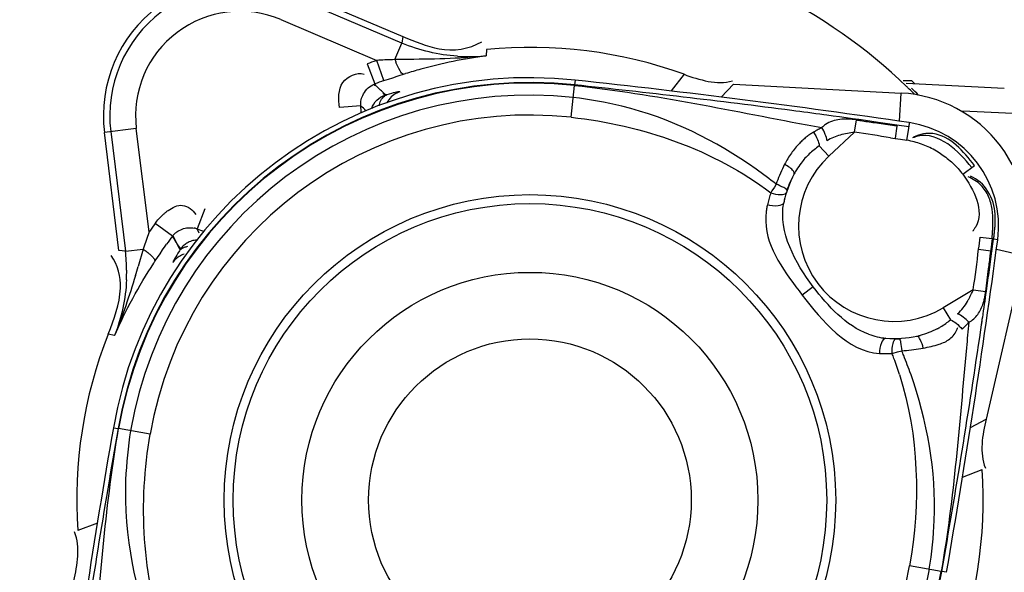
# Model space of a CAD drawing. Header units: inches. Extents: x 22575 to 24734, y 6028 to 6659.
# Tile 24 of 163: x 24488.71 to 24493.21, y 6366.53 to 6369.07. Entities that reach past the tile are written whole.
import ezdxf

# ---------------------------------------------------------------- set-up
doc = ezdxf.new("R2010")
doc.units = ezdxf.units.IN
doc.header["$LTSCALE"] = 0.5
doc.header["$MEASUREMENT"] = 0

# ---------------------------------------------------------------- blocks, each defined once
blk = doc.blocks.new('Flygt Large 14 MGD')
at = {"color": 6, "linetype": 'Continuous'}
for p, q in [((24496.0159, 6489.6202), (24496.0379, 6489.6164)), ((24496.0402, 6489.616), (24496.1848, 6489.5909)), ((24499.9027, 6489.3942), (24499.9924, 6489.4293)), ((24495.9427, 6489.1836), (24495.8529, 6489.1485)), ((24499.6606, 6488.987), (24499.8052, 6488.9618)), ((24495.9064, 6488.956), (24495.8346, 6488.9181)), ((24499.8294, 6488.9576), (24499.8075, 6488.9614)), ((24496.2409, 6488.6104), (24496.221, 6488.6046)), ((24495.859, 6488.5092), (24495.8507, 6488.4518)), ((24499.8238, 6488.5346), (24499.8529, 6488.5288)), ((24495.8551, 6488.483), (24495.8506, 6488.4518)), ((24495.8363, 6488.3327), (24495.8233, 6488.2296)), ((24495.8934, 6488.3251), (24495.8363, 6488.3327)), ((24496.6259, 6488.3117), (24496.6764, 6488.3497)), ((24495.8196, 6488.2332), (24495.8079, 6488.1481)), ((24499.6442, 6488.2033), (24499.6388, 6488.1951)), ((24499.6924, 6488.1387), (24499.7164, 6488.2192)), ((24495.6619, 6488.1704), (24495.7879, 6488.1413)), ((24495.869, 6488.1394), (24495.8133, 6488.1466)), ((24499.5269, 6488.1325), (24499.5227, 6488.1388)), ((24499.5284, 6488.1345), (24499.5245, 6488.1415)), ((24499.5353, 6488.1197), (24499.5269, 6488.1325)), ((24499.5359, 6488.1206), (24499.5284, 6488.1345)), ((24499.7742, 6488.1487), (24499.6924, 6488.1387)), ((24499.8415, 6487.6008), (24499.7742, 6488.1487)), ((24499.7742, 6488.1487), (24499.8041, 6488.1449)), ((24495.7818, 6488.0966), (24495.8005, 6488.0941)), ((24495.8625, 6488.0845), (24495.8075, 6488.0906)), ((24499.5394, 6488.1132), (24499.5353, 6488.1197)), ((24499.5396, 6488.1135), (24499.5359, 6488.1206)), ((24499.5573, 6488.0777), (24499.5396, 6488.1135)), ((24499.4107, 6487.9549), (24499.4454, 6488.0469)), ((24499.4359, 6488.0654), (24499.4454, 6488.0469)), ((24499.6662, 6488.0605), (24499.7244, 6487.5865)), ((24495.9418, 6487.7962), (24495.8887, 6487.7562)), ((24496.2722, 6487.6285), (24496.2517, 6487.6317)), ((24496.4368, 6487.6039), (24496.4285, 6487.5469)), ((24499.7244, 6487.5865), (24499.8705, 6487.6044)), ((24496.1864, 6487.5596), (24496.1892, 6487.5783)), ((24496.2311, 6487.5532), (24496.2243, 6487.424)), ((24496.2431, 6487.5705), (24496.3282, 6487.5583)), ((24496.3257, 6487.5628), (24496.3463, 6487.5598)), ((24496.3257, 6487.5628), (24496.3463, 6487.5597)), ((24496.6203, 6487.5764), (24496.5861, 6487.5823)), ((24496.6202, 6487.576), (24496.5861, 6487.5823)), ((24495.6394, 6487.5214), (24495.941, 6487.5076)), ((24496.5641, 6487.5255), (24496.5783, 6487.5236)), ((24497.7338, 6487.5342), (24497.7182, 6487.3892)), ((24498.6969, 6487.4828), (24498.7949, 6487.4908)), ((24496.9907, 6487.3839), (24497.0469, 6487.4425)), ((24497.2172, 6487.338), (24497.2757, 6487.4146)), ((24498.5842, 6487.4329), (24498.5898, 6487.4273)), ((24498.5872, 6487.4339), (24498.5921, 6487.4281)), ((24498.5898, 6487.4273), (24498.5937, 6487.4234)), ((24498.5921, 6487.4281), (24498.5956, 6487.424)), ((24495.7517, 6487.4034), (24496.2, 6487.3799)), ((24496.1749, 6487.3677), (24496.1605, 6487.382)), ((24496.1749, 6487.3677), (24496.2138, 6487.3677)), ((24497.7156, 6487.3647), (24497.718, 6487.3869)), ((24498.5907, 6487.3672), (24498.5707, 6487.3603)), ((24498.628, 6487.3881), (24498.6333, 6487.3825)), ((24498.6304, 6487.389), (24498.6364, 6487.3837)), ((24498.5011, 6487.3378), (24498.4917, 6487.3349)), ((24498.5209, 6487.344), (24498.5011, 6487.3378)), ((24498.5707, 6487.3603), (24498.5508, 6487.3536)), ((24499.0626, 6487.0877), (24498.623, 6487.2743)), ((24498.1213, 6487.2239), (24498.1238, 6487.2535)), ((24498.5406, 6487.2707), (24498.5084, 6487.1948)), ((24498.5038, 6487.165), (24498.5084, 6487.1948)), ((24498.5084, 6487.1948), (24499.0165, 6486.9791))]:
    blk.add_line(p, q, dxfattribs=at)
at = {"color": 7, "linetype": 'Continuous'}
for p, q in [((24496.0379, 6489.6164), (24496.0402, 6489.616)), ((24499.8075, 6488.9614), (24499.8052, 6488.9618)), ((24495.6619, 6488.1704), (24495.8346, 6488.9181)), ((24496.0311, 6488.4078), (24495.9978, 6488.4632)), ((24495.8934, 6488.3251), (24496.0311, 6488.4078)), ((24499.6274, 6488.1778), (24499.6158, 6488.1604)), ((24499.6388, 6488.1951), (24499.6274, 6488.1778)), ((24495.8079, 6488.1481), (24495.8005, 6488.0941)), ((24499.6158, 6488.1604), (24499.6039, 6488.143)), ((24499.6867, 6488.121), (24499.6924, 6488.1387)), ((24499.8041, 6488.1449), (24499.8705, 6487.6044)), ((24495.8075, 6488.0906), (24495.8087, 6488.1033)), ((24495.8087, 6488.1033), (24495.8099, 6488.1158)), ((24495.8099, 6488.1158), (24495.8112, 6488.1282)), ((24499.6751, 6488.0862), (24499.6809, 6488.1035)), ((24499.6809, 6488.1035), (24499.6867, 6488.121)), ((24499.5594, 6488.0803), (24499.6384, 6488.022)), ((24499.6478, 6488.0347), (24499.654, 6488.0433)), ((24499.654, 6488.0433), (24499.6601, 6488.0519)), ((24499.6601, 6488.0519), (24499.6662, 6488.0605)), ((24496.8041, 6487.8549), (24496.8151, 6487.8724)), ((24496.8151, 6487.8724), (24496.8203, 6487.8808)), ((24496.7958, 6487.8418), (24496.8041, 6487.8549)), ((24496.5543, 6487.7135), (24496.4368, 6487.6039)), ((24496.5984, 6487.6662), (24496.5543, 6487.7135)), ((24496.1971, 6487.6405), (24496.1878, 6487.586)), ((24496.2274, 6487.6355), (24496.197, 6487.6405)), ((24496.2517, 6487.6317), (24496.2274, 6487.6355)), ((24496.2432, 6487.5761), (24496.2516, 6487.6315)), ((24496.1892, 6487.5783), (24496.2431, 6487.5705)), ((24496.9907, 6487.3839), (24496.2243, 6487.424)), ((24497.7182, 6487.3892), (24497.718, 6487.3869)), ((24498.5907, 6487.3672), (24498.623, 6487.2743)), ((24498.6676, 6487.2904), (24498.6333, 6487.3825)), ((24498.6379, 6487.2796), (24498.6478, 6487.2831)), ((24498.6478, 6487.2831), (24498.6577, 6487.2867)), ((24498.6577, 6487.2867), (24498.6677, 6487.2904)), ((24499.0051, 6486.9522), (24498.5038, 6487.165))]:
    blk.add_line(p, q, dxfattribs=at)
for points in [[(24496.1444, 6488.5966), (24496.1335, 6488.5947), (24496.1227, 6488.5927)], [(24496.1661, 6488.5997), (24496.1552, 6488.5982), (24496.1444, 6488.5966)], [(24496.199, 6488.6031), (24496.188, 6488.6022), (24496.177, 6488.601), (24496.1661, 6488.5997)], [(24496.221, 6488.6046), (24496.2099, 6488.6039), (24496.199, 6488.6031)], [(24496.3228, 6488.617), (24496.3164, 6488.6173), (24496.31, 6488.6175), (24496.3036, 6488.6177), (24496.2972, 6488.6178), (24496.2907, 6488.6178), (24496.2844, 6488.6178), (24496.278, 6488.6177), (24496.2716, 6488.6176), (24496.2652, 6488.6174)], [(24496.2456, 6488.5499), (24496.2444, 6488.5499), (24496.2432, 6488.5499), (24496.242, 6488.5499), (24496.2407, 6488.5499), (24496.2395, 6488.5499), (24496.2383, 6488.5498), (24496.2371, 6488.5498), (24496.2358, 6488.5497), (24496.2346, 6488.5497)], [(24495.9449, 6488.506), (24495.9414, 6488.5028), (24495.938, 6488.4994), (24495.9346, 6488.4961), (24495.9311, 6488.4927), (24495.9277, 6488.4892), (24495.9242, 6488.4857), (24495.9207, 6488.482), (24495.9173, 6488.4783), (24495.9138, 6488.4745)], [(24495.8112, 6488.1282), (24495.8126, 6488.1405), (24495.8133, 6488.1466)], [(24499.6039, 6488.143), (24499.5919, 6488.1257), (24499.5859, 6488.1171)], [(24499.6662, 6488.0605), (24499.6692, 6488.069), (24499.6751, 6488.0862)], [(24499.6384, 6488.0219), (24499.6416, 6488.0262), (24499.6478, 6488.0347)], [(24496.5861, 6487.5823), (24496.5905, 6487.5845), (24496.5948, 6487.5867), (24496.5991, 6487.589), (24496.6034, 6487.5913), (24496.6078, 6487.5936), (24496.6121, 6487.5961), (24496.6164, 6487.5985), (24496.6207, 6487.601), (24496.625, 6487.6035)], [(24498.623, 6487.2743), (24498.6279, 6487.2761), (24498.6379, 6487.2796)]]:
    blk.add_lwpolyline(points, dxfattribs=at)
at = {"color": 6, "linetype": 'Continuous'}
for points in [[(24496.2652, 6488.6174), (24496.2605, 6488.616), (24496.2409, 6488.6104)], [(24499.5273, 6488.147), (24499.5337, 6488.1572), (24499.5393, 6488.1663), (24499.544, 6488.1742), (24499.5478, 6488.1809), (24499.5508, 6488.1865), (24499.5532, 6488.1912), (24499.5549, 6488.1951), (24499.556, 6488.1981), (24499.5565, 6488.2003)], [(24499.5594, 6488.0803), (24499.5555, 6488.087), (24499.5515, 6488.0936), (24499.5475, 6488.1002), (24499.5435, 6488.1067), (24499.5394, 6488.1132)], [(24496.8203, 6487.8808), (24496.8222, 6487.8868), (24496.8241, 6487.8929), (24496.826, 6487.899), (24496.8278, 6487.9052), (24496.8295, 6487.9113), (24496.8312, 6487.9175), (24496.8328, 6487.9237), (24496.8343, 6487.93), (24496.8358, 6487.9362)], [(24496.7573, 6487.7506), (24496.7623, 6487.7606), (24496.7672, 6487.7707), (24496.7718, 6487.7808), (24496.7762, 6487.7909), (24496.7805, 6487.8011), (24496.7846, 6487.8112), (24496.7885, 6487.8214), (24496.7922, 6487.8316), (24496.7958, 6487.8418)], [(24498.5188, 6487.4183), (24498.5206, 6487.4181), (24498.5237, 6487.4183), (24498.528, 6487.4189), (24498.5334, 6487.42), (24498.5401, 6487.4214), (24498.548, 6487.4233), (24498.5569, 6487.4256), (24498.5669, 6487.4284), (24498.578, 6487.4317)], [(24498.5508, 6487.3536), (24498.5308, 6487.3471), (24498.5209, 6487.344)]]:
    blk.add_lwpolyline(points, dxfattribs=at)
for centre, radius in [((24500.4817, 6497.6747), 16.5354), ((24500.4817, 6497.6747), 13.0393), ((24497.9227, 6489.2889), 1.3583), ((24497.9227, 6489.2889), 1.0433), ((24497.9227, 6489.2889), 0.7382)]:
    blk.add_circle(centre, radius, dxfattribs=at)
at = {"color": 7, "linetype": 'Continuous'}
blk.add_circle((24497.9227, 6489.2889), 1.3993, dxfattribs=at)
at = {"color": 6, "linetype": 'Continuous'}
for centre, radius, start, end in [((24500.4817, 6497.6747), 16.5917, 117.49465, 109.75854), ((24500.4817, 6497.0055), 13.8976, 91.9859, 268.01409), ((24500.4817, 6497.6747), 13.2284, 91.5783, 88.4217), ((24500.4827, 6497.6665), 13.2319, 193.62745, 269.36225), ((24497.9227, 6489.2889), 1.8554, 83.8564, 170.1436), ((24497.9227, 6489.2889), 1.764, 83.8565, 170.1435), ((24461.0344, 6495.6981), 39.3763, 350.14353, 352.38671), ((24460.204, 6495.9299), 40.2118, 350.02067, 351.61881), ((24534.811, 6482.8797), 39.3763, 170.14353, 172.38671), ((24535.6413, 6482.648), 40.2118, 170.02067, 171.61881), ((24497.9227, 6489.2889), 1.764, 263.8565, 350.1435), ((24497.9227, 6489.2889), 1.9353, 263.8565, 350.1435), ((24497.9227, 6489.2889), 1.8554, 263.8564, 350.1436), ((24498.1531, 6489.4064), 2.0919, 199.403, 201.8743), ((24497.8172, 6489.2196), 1.6648, 197.6847, 200.3719), ((24498.1666, 6489.4117), 2.1064, 201.8721, 202.5305), ((24497.8098, 6489.2169), 1.6568, 200.3733, 201.2143), ((24469.9574, 6490.9959), 26.0786, 354.45175, 354.70998), ((24496.2328, 6488.1658), 0.3811, 102.2703, 104.5619), ((24496.2679, 6488.2594), 0.2892, 76.8277, 84.972), ((24496.2628, 6488.2381), 0.3111, 69.3523, 76.8067), ((24496.0898, 6488.4527), 0.1339, 156.626, 160.4128), ((24496.2193, 6488.2014), 0.3429, 120.9338, 130.221), ((24496.2208, 6488.1988), 0.3458, 117.8586, 120.9361), ((24531.622, 6483.2685), 36.145, 171.7551, 171.94684), ((24496.2562, 6488.0332), 0.4371, 313, 121), ((24496.1413, 6488.2953), 0.3072, 165.9034, 169.3604), ((24496.0982, 6488.3061), 0.2628, 162.0243, 165.9082), ((24532.5987, 6483.1302), 37.1314, 171.94669, 172.10079), ((24496.1903, 6488.286), 0.3571, 169.3567, 172.4844), ((24526.0592, 6484.269), 30.4373, 172.34196, 172.69444), ((24500.5582, 6488.2437), 0.7898, 177.401, 180.5693), ((24501.1869, 6487.5393), 5.4079, 172.6671, 173.331), ((24512.5661, 6484.4217), 13.3991, 163.35028, 163.53585), ((24500.5469, 6488.2434), 0.7784, 180.5595, 186.9894), ((24499.4747, 6488.2554), 0.0987, 316.4725, 326.0631), ((24500.4817, 6497.6747), 12.8826, 227.58129, 255.64449), ((24498.9393, 6487.805), 3.1446, 173.3837, 173.7651), ((24499.075, 6487.728), 3.2323, 172.6873, 173.6677), ((24496.2562, 6488.0332), 0.4786, 172.3867, 261.6133), ((24499.2495, 6487.5281), 0.5545, 69.3085, 72.7414), ((24499.4774, 6488.1312), 0.0902, 249.2652, 258.1541), ((24496.5379, 6488.0053), 0.3059, 354.1543, 1.2017), ((24496.5412, 6488.005), 0.3025, 346.8647, 350.5399), ((24496.5408, 6488.005), 0.3029, 350.5409, 354.146), ((24498.109, 6489.4919), 2.1089, 231.4874, 234.5852), ((24496.3897, 6487.9665), 0.3665, 322.7644, 328.783), ((24496.3783, 6487.9735), 0.38, 328.7667, 331.7324), ((24496.4023, 6487.9568), 0.3507, 313.6621, 322.7764), ((24496.271, 6488.0487), 0.4152, 236.2463, 245.6428), ((24496.4077, 6487.9513), 0.3429, 303.7785, 313.6409), ((24496.2667, 6488.0387), 0.4043, 245.6242, 255.2044), ((24496.2627, 6488.0243), 0.3894, 255.2281, 260.2879), ((24496.4647, 6487.8684), 0.3098, 308.6887, 312.4895), ((24496.4487, 6487.8858), 0.3334, 312.4903, 316.0982), ((24500.9267, 6518.1983), 30.922, 261.34281, 261.6512), ((24496.4861, 6487.8399), 0.2741, 300.4312, 304.6708), ((24496.477, 6487.853), 0.2901, 304.6727, 308.6874), ((24499.2495, 6487.5281), 0.5964, 247, 7), ((24501.9296, 6526.5149), 39.3763, 261.61329, 263.85647), ((24496.8386, 6491.0439), 3.5186, 260.2574, 260.9388), ((24497.3247, 6494.0915), 6.6047, 260.93845, 261.30061), ((24501.3698, 6522.9559), 35.7548, 261.89398, 262.27575), ((24494.4406, 6474.9651), 12.7379, 81.11533, 81.39601), ((24495.6704, 6482.8601), 4.7477, 80.8125, 81.0631), ((24496.5043, 6487.6629), 0.1148, 304.5452, 315.4308), ((24499.2495, 6487.5281), 0.4785, 247, 7), ((24501.1901, 6521.633), 34.4198, 262.30001, 262.54512), ((24502.0019, 6527.9564), 40.7951, 262.56692, 263.97224), ((24499.3014, 6488.1391), 0.8923, 225.2587, 227.3549), ((24499.2495, 6487.5281), 0.5545, 181.2585, 184.6915), ((24498.4883, 6487.5122), 0.0988, 314.2607, 334.2479), ((24497.9168, 6489.1858), 2.4925, 224.6875, 225.7147), ((24497.9346, 6489.185), 2.4941, 224.742, 225.516), ((24498.4885, 6487.5121), 0.0985, 287.8868, 296.6482), ((24498.4882, 6487.5123), 0.0989, 296.7417, 314.2123), ((24499.2893, 6488.1303), 0.9918, 225.4628, 228.3664), ((24497.9356, 6489.186), 2.4954, 225.5159, 225.8665), ((24497.765, 6489.7137), 2.4873, 285.3272, 286.9881), ((24497.8103, 6489.5393), 2.3071, 277.8093, 285.3872), ((24498.1312, 6487.1234), 0.4351, 19.7971, 21.5662), ((24498.4568, 6490.1662), 2.8967, 272.5691, 273.2876), ((24498.2004, 6486.4748), 0.7825, 86.024, 95.6183), ((24498.4383, 6493.628), 6.3581, 270.56603, 270.92152), ((24498.4526, 6490.2595), 2.99, 271.6859, 272.57)]:
    blk.add_arc(centre, radius, start, end, dxfattribs=at)
at = {"color": 7, "linetype": 'Continuous'}
for centre, radius, start, end in [((24497.9227, 6489.2889), 1.913, 83.8565, 170.1438), ((24497.9227, 6489.2889), 1.9107, 83.8564, 170.1436), ((24497.9227, 6489.2889), 2.0745, 158.5068, 183.8813), ((24497.9227, 6489.2889), 2.0745, 338.5068, 3.8813), ((24497.9227, 6489.2889), 1.913, 263.8565, 350.1438), ((24497.9227, 6489.2889), 1.9107, 263.8564, 350.1436), ((24496.2562, 6488.0332), 0.5157, 85.8855, 101.6838), ((24496.2283, 6488.197), 0.3578, 149.5106, 151.9388), ((24496.571, 6488.0316), 0.7385, 155.4395, 156.5826), ((24496.2562, 6488.0332), 0.61, 167, 267), ((24497.9227, 6489.2889), 2.0345, 323.5568, 324.8319), ((24496.2562, 6488.0332), 0.5157, 332.3162, 348.1145), ((24496.2775, 6488.0151), 0.4914, 344.0985, 349.6649), ((24496.277, 6488.0323), 0.497, 331.2915, 340.944), ((24499.2495, 6487.5281), 0.6256, 247, 7), ((24497.9227, 6489.2889), 2.0345, 289.1686, 290.4431), ((24497.9227, 6489.2889), 2.0745, 250.1187, 275.4932)]:
    blk.add_arc(centre, radius, start, end, dxfattribs=at)
at = {"color": 6, "linetype": 'Continuous'}
for points, knots in [([(24508.8642, 6513.5333), (24509.1819, 6513.3882), (24509.829, 6513.1232), (24511.0703, 6512.4795), (24513.1525, 6511.196), (24515.7909, 6508.8649), (24518.2589, 6505.445), (24520.5105, 6500.3153), (24521.1911, 6493.1796), (24518.5751, 6485.0427), (24513.0843, 6478.5027), (24505.5888, 6474.4271), (24497.1569, 6473.2714), (24491.5907, 6474.4564), (24489.0078, 6475.4889)], [0, 0, 0, 0, 0.015697, 0.031393, 0.062773, 0.125436, 0.188116, 0.250802, 0.375528, 0.500306, 0.625148, 0.750062, 0.875014, 1, 1, 1, 1]), ([(24508.7951, 6513.352), (24511.3569, 6512.3104), (24514.9057, 6509.8038), (24518.1433, 6505.2561), (24520.3638, 6500.1182), (24520.9786, 6492.981), (24518.2665, 6484.8785), (24512.6787, 6478.4215), (24505.1131, 6474.4751), (24496.6575, 6473.4854), (24491.1167, 6474.7937), (24488.5579, 6475.8854)], [0, 0, 0, 0, 0.124465, 0.187141, 0.249831, 0.374614, 0.499522, 0.624525, 0.749627, 0.874792, 1, 1, 1, 1]), ([(24475.7765, 6512.4814), (24474.3, 6509.4194), (24472.4498, 6502.792), (24473.3391, 6492.6096), (24477.8407, 6483.5456), (24485.348, 6476.8444), (24494.7881, 6473.5501), (24503.0999, 6474.1401), (24509.0913, 6476.6028), (24514.389, 6480.2085), (24517.3667, 6484.1864), (24518.6518, 6487.0753)], [0, 0, 0, 0, 0.130141, 0.256914, 0.383071, 0.508363, 0.632667, 0.756007, 0.817618, 0.878957, 1, 1, 1, 1]), ([(24475.6571, 6512.3413), (24474.2827, 6509.3972), (24472.4701, 6503.0097), (24473.1803, 6493.086), (24477.4101, 6484.0583), (24484.6571, 6477.1989), (24493.9745, 6473.5931), (24502.3466, 6473.9036), (24508.4861, 6476.1802), (24512.6439, 6478.8318), (24516.1199, 6482.3288), (24517.8546, 6485.1289), (24518.552, 6486.6026)], [0, 0, 0, 0, 0.12495, 0.249862, 0.37474, 0.499589, 0.624414, 0.749191, 0.811899, 0.874607, 0.937303, 1, 1, 1, 1]), ([(24508.2263, 6482.4576), (24506.4086, 6481.3874), (24502.3368, 6479.9069), (24495.8742, 6480.0247), (24489.8589, 6482.389), (24485.0136, 6486.661), (24481.9013, 6492.3176), (24480.8068, 6498.6736), (24481.8393, 6505.0473), (24483.916, 6508.8197), (24485.1813, 6510.5108)], [0, 0, 0, 0, 0.124914, 0.249885, 0.374837, 0.499806, 0.624822, 0.749912, 0.874925, 1, 1, 1, 1]), ([(24486.4825, 6507.4771), (24484.7228, 6504.9649), (24482.5589, 6498.8371), (24484.564, 6489.3934), (24491.1511, 6482.3318), (24497.4135, 6480.5986), (24500.4807, 6480.5982)], [0, 0, 0, 0, 0.249998, 0.500001, 0.750002, 1, 1, 1, 1]), ([(24500.4817, 6481.0778), (24497.5015, 6481.0781), (24491.417, 6482.7643), (24485.0197, 6489.6262), (24483.0706, 6498.8017), (24485.1783, 6504.7524), (24486.8875, 6507.1932)], [0, 0, 0, 0, 0.250025, 0.500032, 0.750017, 1, 1, 1, 1]), ([(24500.0002, 6483.2692), (24498.3727, 6483.3257), (24495.1061, 6484.0241), (24490.8897, 6486.7043), (24487.8571, 6490.6916), (24486.8937, 6493.9104), (24486.7099, 6495.5406)], [0, 0, 0, 0, 0.24915, 0.49873, 0.749004, 1, 1, 1, 1]), ([(24496.1227, 6488.5927), (24496.1105, 6488.5901), (24496.0859, 6488.5852), (24496.0615, 6488.579), (24496.0496, 6488.5751)], [0, 0, 0, 0, 0.500846, 1, 1, 1, 1]), ([(24496.0496, 6488.5751), (24496.0325, 6488.5694), (24495.998, 6488.554), (24495.9743, 6488.5231), (24495.9668, 6488.5058)], [0, 0, 0, 0, 0.488724, 1, 1, 1, 1]), ([(24496.0592, 6488.5046), (24496.0715, 6488.5111), (24496.0969, 6488.5226), (24496.1235, 6488.5311), (24496.137, 6488.5347)], [0, 0, 0, 0, 0.498634, 1, 1, 1, 1]), ([(24495.9138, 6488.4745), (24495.8979, 6488.4659), (24495.8696, 6488.4396), (24495.8541, 6488.4052), (24495.8483, 6488.3872)], [0, 0, 0, 0, 0.488508, 1, 1, 1, 1]), ([(24499.5055, 6488.1617), (24499.5134, 6488.1643), (24499.5283, 6488.1713), (24499.5408, 6488.1817), (24499.5462, 6488.1874)], [0, 0, 0, 0, 0.517861, 1, 1, 1, 1]), ([(24499.4902, 6488.1278), (24499.4953, 6488.1287), (24499.5049, 6488.1312), (24499.5137, 6488.1356), (24499.5176, 6488.1383)], [0, 0, 0, 0, 0.52535, 1, 1, 1, 1]), ([(24499.4926, 6488.1115), (24499.4985, 6488.1151), (24499.5095, 6488.1232), (24499.5188, 6488.1334), (24499.5227, 6488.1388)], [0, 0, 0, 0, 0.509438, 1, 1, 1, 1]), ([(24499.5176, 6488.1383), (24499.5195, 6488.1395), (24499.5229, 6488.1422), (24499.526, 6488.1454), (24499.5273, 6488.147)], [0, 0, 0, 0, 0.517077, 1, 1, 1, 1]), ([(24499.5227, 6488.1388), (24499.5222, 6488.1396), (24499.5253, 6488.1427), (24499.5261, 6488.1451), (24499.5273, 6488.147)], [0, 0, 0, 0, 0.284257, 1, 1, 1, 1]), ([(24495.8005, 6488.0941), (24495.7996, 6488.0876), (24495.7979, 6488.0745), (24495.7964, 6488.0613), (24495.7958, 6488.0547)], [0, 0, 0, 0, 0.494512, 1, 1, 1, 1]), ([(24495.8075, 6488.0906), (24495.807, 6488.0848), (24495.806, 6488.073), (24495.8052, 6488.0613), (24495.8049, 6488.0553)], [0, 0, 0, 0, 0.495424, 1, 1, 1, 1]), ([(24499.4473, 6488.0981), (24499.4552, 6488.0984), (24499.471, 6488.1009), (24499.4857, 6488.1075), (24499.4926, 6488.1115)], [0, 0, 0, 0, 0.498139, 1, 1, 1, 1]), ([(24495.7958, 6488.0547), (24495.7951, 6488.0481), (24495.7939, 6488.0348), (24495.7932, 6488.0216), (24495.793, 6488.0149)], [0, 0, 0, 0, 0.498475, 1, 1, 1, 1]), ([(24495.8049, 6488.0553), (24495.8045, 6488.0492), (24495.8039, 6488.037), (24495.8037, 6488.0247), (24495.8036, 6488.0186)], [0, 0, 0, 0, 0.498396, 1, 1, 1, 1]), ([(24495.8825, 6488.037), (24495.8846, 6488.0404), (24495.889, 6488.0473), (24495.8939, 6488.0538), (24495.8965, 6488.0571)], [0, 0, 0, 0, 0.488292, 1, 1, 1, 1]), ([(24499.4873, 6488.0413), (24499.4825, 6488.0409), (24499.473, 6488.0407), (24499.4635, 6488.042), (24499.4589, 6488.043)], [0, 0, 0, 0, 0.500391, 1, 1, 1, 1]), ([(24499.5396, 6488.0607), (24499.532, 6488.0552), (24499.5152, 6488.0462), (24499.4966, 6488.0421), (24499.4873, 6488.0413)], [0, 0, 0, 0, 0.499432, 1, 1, 1, 1]), ([(24499.5594, 6488.0803), (24499.5566, 6488.0766), (24499.5505, 6488.0695), (24499.5433, 6488.0635), (24499.5396, 6488.0607)], [0, 0, 0, 0, 0.500451, 1, 1, 1, 1]), ([(24495.793, 6488.0149), (24495.7927, 6488.0089), (24495.7925, 6487.9968), (24495.7928, 6487.9847), (24495.7931, 6487.9786)], [0, 0, 0, 0, 0.501196, 1, 1, 1, 1]), ([(24495.8036, 6488.0186), (24495.8036, 6487.9978), (24495.8056, 6487.9568), (24495.8158, 6487.9166), (24495.8237, 6487.8981)], [0, 0, 0, 0, 0.508403, 1, 1, 1, 1]), ([(24499.6384, 6488.0219), (24499.6329, 6488.0145), (24499.6208, 6487.9996), (24499.6074, 6487.986), (24499.6, 6487.9793)], [0, 0, 0, 0, 0.4836, 1, 1, 1, 1]), ([(24499.5783, 6487.9618), (24499.5594, 6487.9486), (24499.5108, 6487.9236), (24499.4653, 6487.9597), (24499.4524, 6487.9806)], [0, 0, 0, 0, 0.48457, 1, 1, 1, 1]), ([(24499.6, 6487.9793), (24499.5966, 6487.9762), (24499.5895, 6487.9701), (24499.5821, 6487.9645), (24499.5783, 6487.9618)], [0, 0, 0, 0, 0.502312, 1, 1, 1, 1]), ([(24496.7609, 6487.9269), (24496.764, 6487.9364), (24496.7963, 6487.9444), (24496.8202, 6487.9407), (24496.8358, 6487.9362)], [0, 0, 0, 0, 0.379339, 1, 1, 1, 1]), ([(24495.8237, 6487.8981), (24495.8319, 6487.8789), (24495.8567, 6487.8406), (24495.8959, 6487.8168), (24495.9176, 6487.8082)], [0, 0, 0, 0, 0.473002, 1, 1, 1, 1]), ([(24496.0403, 6487.7034), (24496.0215, 6487.716), (24495.9859, 6487.7443), (24495.9554, 6487.7781), (24495.9418, 6487.7962)], [0, 0, 0, 0, 0.500088, 1, 1, 1, 1]), ([(24496.7129, 6487.7936), (24496.7124, 6487.792), (24496.7133, 6487.7874), (24496.7156, 6487.7838), (24496.7171, 6487.7817)], [0, 0, 0, 0, 0.393931, 1, 1, 1, 1]), ([(24496.7171, 6487.7817), (24496.7216, 6487.7755), (24496.7348, 6487.7643), (24496.7491, 6487.755), (24496.7573, 6487.7506)], [0, 0, 0, 0, 0.450742, 1, 1, 1, 1]), ([(24496.689, 6487.6546), (24496.7026, 6487.6687), (24496.7275, 6487.6994), (24496.748, 6487.7332), (24496.7573, 6487.7506)], [0, 0, 0, 0, 0.497854, 1, 1, 1, 1]), ([(24496.0782, 6487.61), (24496.0924, 6487.6083), (24496.1233, 6487.6091), (24496.1525, 6487.6189), (24496.1671, 6487.6256)], [0, 0, 0, 0, 0.469681, 1, 1, 1, 1]), ([(24496.146, 6487.6217), (24496.1502, 6487.6226), (24496.1587, 6487.6249), (24496.167, 6487.6277), (24496.1712, 6487.6293)], [0, 0, 0, 0, 0.48943, 1, 1, 1, 1]), ([(24496.4285, 6487.5469), (24496.4534, 6487.5432), (24496.5021, 6487.5402), (24496.5504, 6487.5552), (24496.5694, 6487.5683)], [0, 0, 0, 0, 0.522067, 1, 1, 1, 1]), ([(24498.6471, 6487.4951), (24498.6422, 6487.4806), (24498.6262, 6487.4546), (24498.6004, 6487.4386), (24498.5872, 6487.4339)], [0, 0, 0, 0, 0.522693, 1, 1, 1, 1]), ([(24498.6133, 6487.4825), (24498.6117, 6487.474), (24498.6065, 6487.4573), (24498.5955, 6487.4431), (24498.5886, 6487.4378)], [0, 0, 0, 0, 0.497214, 1, 1, 1, 1]), ([(24498.7949, 6487.4908), (24498.7981, 6487.4522), (24498.8053, 6487.3689), (24498.7152, 6487.3269), (24498.6821, 6487.3371)], [0, 0, 0, 0, 0.527905, 1, 1, 1, 1]), ([(24498.6969, 6487.4828), (24498.6977, 6487.4734), (24498.6962, 6487.4543), (24498.6893, 6487.4365), (24498.6848, 6487.4283)], [0, 0, 0, 0, 0.499349, 1, 1, 1, 1]), ([(24498.5886, 6487.4378), (24498.587, 6487.4366), (24498.5836, 6487.4343), (24498.5799, 6487.4325), (24498.578, 6487.4317)], [0, 0, 0, 0, 0.499653, 1, 1, 1, 1]), ([(24498.578, 6487.4317), (24498.5802, 6487.4324), (24498.5828, 6487.4324), (24498.5866, 6487.4346), (24498.5872, 6487.4339)], [0, 0, 0, 0, 0.71576, 1, 1, 1, 1]), ([(24498.6848, 6487.4283), (24498.6792, 6487.418), (24498.6646, 6487.3992), (24498.6442, 6487.3866), (24498.6333, 6487.3825)], [0, 0, 0, 0, 0.501213, 1, 1, 1, 1]), ([(24498.5011, 6487.3378), (24498.5084, 6487.338), (24498.5219, 6487.3137), (24498.5305, 6487.2968), (24498.5358, 6487.2833)], [0, 0, 0, 0, 0.333787, 1, 1, 1, 1])]:
    blk.add_open_spline(points, degree=3, knots=knots, dxfattribs=at)
for points in [[(24499.9205, 6489.9863), (24499.8888, 6489.6441), (24499.864, 6489.3004), (24499.8052, 6488.9618)], [(24499.5888, 6489.9377), (24499.6994, 6489.6398), (24499.715, 6489.3001), (24499.6606, 6488.987)], [(24499.7732, 6489.1957), (24499.7839, 6489.4514), (24499.7289, 6489.7133), (24499.6335, 6489.9509)], [(24495.9249, 6488.5915), (24495.9566, 6488.9337), (24495.9814, 6489.2774), (24496.0402, 6489.616)], [(24496.0947, 6489.6065), (24496.0833, 6489.5322), (24496.0754, 6489.4572), (24496.0722, 6489.3821)], [(24496.2311, 6488.7139), (24496.1422, 6488.9928), (24496.1347, 6489.3025), (24496.1848, 6489.5909)], [(24496.0722, 6489.3821), (24496.0627, 6489.1559), (24496.1048, 6488.925), (24496.18, 6488.7114)], [(24499.7507, 6488.9713), (24499.762, 6489.0456), (24499.77, 6489.1206), (24499.7732, 6489.1957)], [(24496.6764, 6488.3497), (24496.5865, 6488.467), (24496.4703, 6488.6088), (24496.3228, 6488.617)], [(24496.3725, 6488.5293), (24496.4767, 6488.4901), (24496.5589, 6488.4006), (24496.6259, 6488.3117)], [(24499.8238, 6488.5346), (24499.7732, 6488.4196), (24499.7125, 6488.3087), (24499.6442, 6488.2033)], [(24499.7288, 6488.2608), (24499.7565, 6488.3533), (24499.7867, 6488.4454), (24499.8238, 6488.5346)], [(24499.7692, 6488.2795), (24499.7732, 6488.3664), (24499.7917, 6488.4538), (24499.8238, 6488.5346)], [(24496.6259, 6488.3117), (24496.7077, 6488.2032), (24496.7868, 6488.0604), (24496.7609, 6487.9269)], [(24496.8437, 6488.0117), (24496.8411, 6488.1374), (24496.752, 6488.2493), (24496.6764, 6488.3497)], [(24495.9418, 6487.7962), (24495.892, 6487.8622), (24495.8405, 6487.9658), (24495.8825, 6488.037)], [(24495.7931, 6487.9786), (24495.7963, 6487.9097), (24495.8416, 6487.8289), (24495.9065, 6487.8053)], [(24497.7339, 6487.5351), (24497.4102, 6487.5699), (24497.0796, 6487.6838), (24496.8203, 6487.8808)], [(24496.8869, 6487.7732), (24497.0717, 6487.6418), (24497.2824, 6487.5375), (24497.5028, 6487.4843)], [(24495.8887, 6487.7562), (24495.9367, 6487.6925), (24495.999, 6487.6195), (24496.0782, 6487.61)], [(24495.9007, 6487.7652), (24495.9578, 6487.6896), (24496.0536, 6487.6006), (24496.146, 6487.6217)], [(24497.7182, 6487.3892), (24497.3491, 6487.4289), (24496.9852, 6487.5082), (24496.6202, 6487.576)], [(24497.5028, 6487.4843), (24497.5757, 6487.4667), (24497.6498, 6487.4537), (24497.7241, 6487.4442)], [(24496.1979, 6487.395), (24496.5623, 6487.0414), (24497.0607, 6486.7937), (24497.563, 6486.7193)], [(24498.1238, 6487.2535), (24498.2489, 6487.2679), (24498.3752, 6487.2689), (24498.5011, 6487.2702)], [(24498.2547, 6487.2554), (24498.3414, 6487.2494), (24498.4283, 6487.2288), (24498.5084, 6487.1948)]]:
    blk.add_open_spline(points, degree=3, dxfattribs=at)
at = {"color": 7, "linetype": 'Continuous'}
for points in [[(24500.0108, 6489.6597), (24499.994, 6489.5868), (24499.9787, 6489.5045), (24500.0072, 6489.4354)], [(24495.8345, 6488.9181), (24495.8514, 6488.991), (24495.8667, 6489.0733), (24495.8382, 6489.1424)], [(24499.8529, 6488.5288), (24499.8264, 6488.4613), (24499.7995, 6488.391), (24499.7972, 6488.3185)], [(24499.7972, 6488.3185), (24499.7955, 6488.2664), (24499.81, 6488.2113), (24499.8388, 6488.1679)], [(24497.2172, 6487.3381), (24497.1469, 6487.3635), (24497.067, 6487.3885), (24496.995, 6487.3685)], [(24498.3388, 6487.2209), (24498.2739, 6487.233), (24498.1993, 6487.2237), (24498.1433, 6487.1887)], [(24498.5038, 6487.165), (24498.4503, 6487.1877), (24498.3959, 6487.2102), (24498.3388, 6487.2209)]]:
    blk.add_open_spline(points, degree=3, dxfattribs=at)
for points, knots in [([(24496.1227, 6488.5927), (24496.1257, 6488.5793), (24496.1314, 6488.5618), (24496.1445, 6488.5379), (24496.1518, 6488.5382)], [0, 0, 0, 0, 0.652256, 1, 1, 1, 1]), ([(24496.2346, 6488.5497), (24496.2288, 6488.551), (24496.225, 6488.5759), (24496.2218, 6488.5915), (24496.221, 6488.6046)], [0, 0, 0, 0, 0.315618, 1, 1, 1, 1]), ([(24496.2652, 6488.6174), (24496.266, 6488.602), (24496.2648, 6488.5805), (24496.2543, 6488.5513), (24496.2456, 6488.5499)], [0, 0, 0, 0, 0.636095, 1, 1, 1, 1]), ([(24496.2932, 6488.5475), (24496.3032, 6488.548), (24496.3197, 6488.5768), (24496.3228, 6488.6008), (24496.3228, 6488.617)], [0, 0, 0, 0, 0.379341, 1, 1, 1, 1]), ([(24495.9978, 6488.4632), (24495.9883, 6488.4668), (24495.969, 6488.4799), (24495.9527, 6488.4961), (24495.9449, 6488.506)], [0, 0, 0, 0, 0.447968, 1, 1, 1, 1]), ([(24495.9138, 6488.4745), (24495.9214, 6488.4659), (24495.9379, 6488.4517), (24495.956, 6488.4393), (24495.9653, 6488.4353)], [0, 0, 0, 0, 0.530794, 1, 1, 1, 1]), ([(24495.9653, 6488.4353), (24495.9562, 6488.4272), (24495.9397, 6488.4093), (24495.9262, 6488.389), (24495.92, 6488.3786)], [0, 0, 0, 0, 0.500286, 1, 1, 1, 1]), ([(24495.9126, 6488.3654), (24495.9103, 6488.361), (24495.9057, 6488.3521), (24495.9015, 6488.3431), (24495.8994, 6488.3385)], [0, 0, 0, 0, 0.497839, 1, 1, 1, 1]), ([(24499.6387, 6488.1919), (24499.6386, 6488.1925), (24499.6385, 6488.1936), (24499.6387, 6488.1946), (24499.6388, 6488.1951)], [0, 0, 0, 0, 0.533374, 1, 1, 1, 1]), ([(24499.6434, 6488.1827), (24499.6423, 6488.1843), (24499.6404, 6488.1872), (24499.639, 6488.1905), (24499.6387, 6488.1919)], [0, 0, 0, 0, 0.562593, 1, 1, 1, 1]), ([(24499.662, 6488.163), (24499.6582, 6488.1663), (24499.6517, 6488.1726), (24499.6458, 6488.1794), (24499.6434, 6488.1827)], [0, 0, 0, 0, 0.55709, 1, 1, 1, 1]), ([(24495.8133, 6488.1466), (24495.8121, 6488.1468), (24495.8103, 6488.1473), (24495.8084, 6488.1477), (24495.8079, 6488.1481)], [0, 0, 0, 0, 0.669325, 1, 1, 1, 1]), ([(24499.6924, 6488.1387), (24499.6867, 6488.1428), (24499.6763, 6488.1506), (24499.6664, 6488.159), (24499.662, 6488.163)], [0, 0, 0, 0, 0.54048, 1, 1, 1, 1]), ([(24495.8005, 6488.0941), (24495.8009, 6488.0933), (24495.8035, 6488.0921), (24495.8059, 6488.0912), (24495.8075, 6488.0906)], [0, 0, 0, 0, 0.338063, 1, 1, 1, 1]), ([(24496.7468, 6487.87), (24496.7464, 6487.8639), (24496.7695, 6487.8536), (24496.7836, 6487.8461), (24496.7958, 6487.8418)], [0, 0, 0, 0, 0.322587, 1, 1, 1, 1]), ([(24496.8203, 6487.8808), (24496.8057, 6487.8858), (24496.7846, 6487.8906), (24496.7537, 6487.8883), (24496.7501, 6487.8805)], [0, 0, 0, 0, 0.640812, 1, 1, 1, 1]), ([(24496.4368, 6487.6039), (24496.459, 6487.6068), (24496.5026, 6487.6141), (24496.5441, 6487.631), (24496.5626, 6487.6426)], [0, 0, 0, 0, 0.505853, 1, 1, 1, 1]), ([(24496.5626, 6487.6426), (24496.5639, 6487.6325), (24496.5708, 6487.6117), (24496.5799, 6487.592), (24496.5861, 6487.5823)], [0, 0, 0, 0, 0.469205, 1, 1, 1, 1]), ([(24496.625, 6487.6035), (24496.6176, 6487.6138), (24496.6065, 6487.6339), (24496.5992, 6487.656), (24496.5984, 6487.6662)], [0, 0, 0, 0, 0.552031, 1, 1, 1, 1]), ([(24496.1878, 6487.586), (24496.1879, 6487.5842), (24496.1881, 6487.5817), (24496.1885, 6487.5789), (24496.1892, 6487.5783)], [0, 0, 0, 0, 0.661938, 1, 1, 1, 1]), ([(24496.2431, 6487.5705), (24496.2429, 6487.5711), (24496.243, 6487.573), (24496.2431, 6487.5749), (24496.2432, 6487.5761)], [0, 0, 0, 0, 0.330673, 1, 1, 1, 1])]:
    blk.add_open_spline(points, degree=3, knots=knots, dxfattribs=at)

msp = doc.modelspace()

# ---------------------------------------------------------------- block references
at = {"rotation": 180}
msp.add_blockref('Flygt Large 14 MGD', (48988.9635, 12856.1544), dxfattribs=at)

doc.saveas('drawing.dxf')
